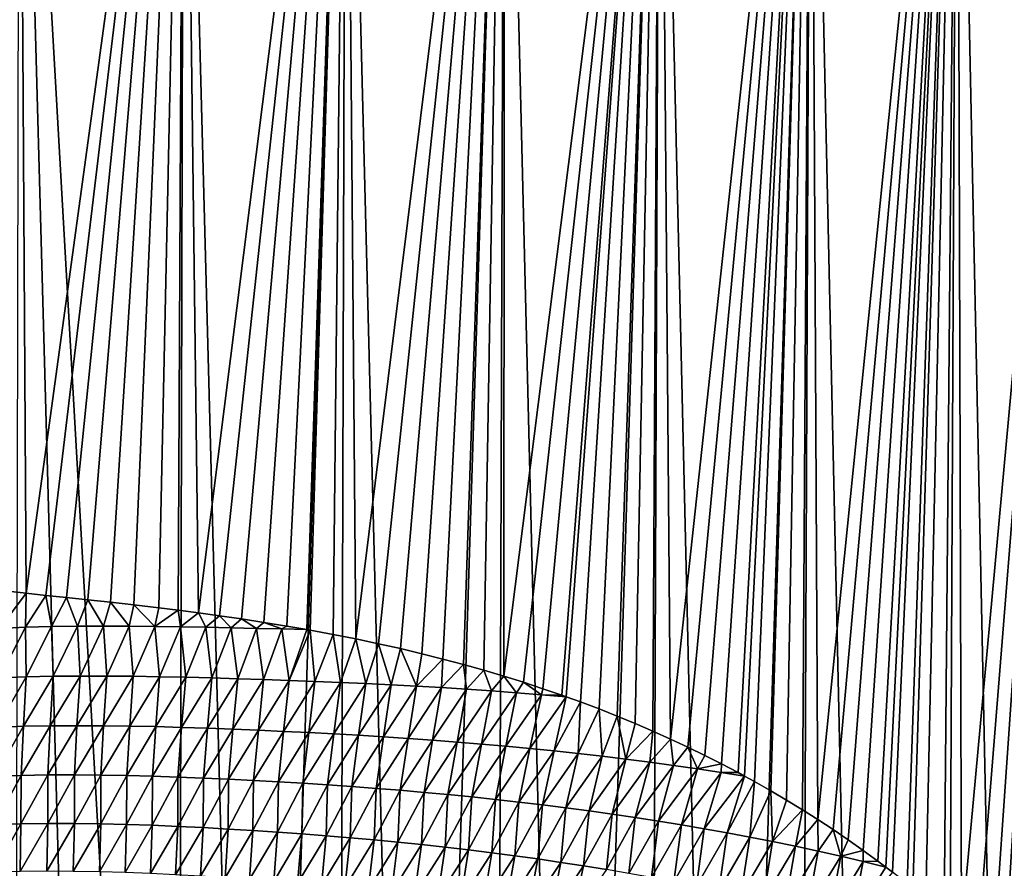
# Model space of a CAD drawing. Header units: metres. Extents: x -105 to 105, y -72 to 59.
# Tile 206 of 256: x 5.12 to 12.59, y -59.48 to -53.04. Entities that reach past the tile are written whole.
import ezdxf

# ---------------------------------------------------------------- set-up
doc = ezdxf.new("R2010")
doc.units = ezdxf.units.M
doc.layers.add('solid_509431_AD150_SW0001', color=7, linetype='CONTINUOUS')

msp = doc.modelspace()

# ---------------------------------------------------------------- linework, layer by layer
at = {"layer": 'solid_509431_AD150_SW0001'}
for points in [[(5.16929, -57.392586, -28.580576), (4.956821, -57.370026, -28.628901), (5.117394, -48.652618, -28.670767)], [(5.076226, -69.784012, 15.991011), (5.698084, -69.780518, 15.839904), (5.117394, -48.652618, 16.170767)], [(6.315469, -69.776649, 15.671414), (6.366486, -48.652618, 15.84856), (5.117394, -48.652618, 16.170767)], [(5.698084, -69.780518, 15.839904), (6.315469, -69.776649, 15.671414), (5.117394, -48.652618, 16.170767)], [(5.16929, -57.392586, -28.580576), (5.117394, -48.652618, -28.670767), (6.366486, -48.652618, -28.34856)], [(5.318841, -57.408573, -28.545284), (5.16929, -57.392586, -28.580576), (6.366486, -48.652618, -28.34856)], [(5.474601, -57.424892, -28.507404), (5.318841, -57.408573, -28.545284), (6.366486, -48.652618, -28.34856)], [(5.637776, -57.44231, -28.466476), (5.474601, -57.424892, -28.507404), (6.366486, -48.652618, -28.34856)], [(5.808524, -57.460899, -28.422279), (5.637776, -57.44231, -28.466476), (6.366486, -48.652618, -28.34856)], [(5.987635, -57.481144, -28.374399), (5.808524, -57.460899, -28.422279), (6.366486, -48.652618, -28.34856)], [(6.176166, -57.503605, -28.322308), (5.987635, -57.481144, -28.374399), (6.366486, -48.652618, -28.34856)], [(6.32361, -57.521896, -28.280354), (6.176166, -57.503605, -28.322308), (6.366486, -48.652618, -28.34856)], [(6.315469, -69.776649, 15.671414), (6.927895, -69.772423, 15.485673), (6.366486, -48.652618, 15.84856)], [(6.477073, -57.541996, -28.23554), (6.32361, -57.521896, -28.280354), (6.366486, -48.652618, -28.34856)], [(6.927895, -69.772423, 15.485673), (7.595546, -48.652618, 15.456824), (6.366486, -48.652618, 15.84856)], [(6.477073, -57.541996, -28.23554), (6.366486, -48.652618, -28.34856), (7.595546, -48.652618, -27.956823)], [(6.637411, -57.563812, -28.187468), (6.477073, -57.541996, -28.23554), (7.595546, -48.652618, -27.956823)], [(6.803277, -57.587448, -28.136381), (6.637411, -57.563812, -28.187468), (7.595546, -48.652618, -27.956823)], [(6.9726, -57.613384, -28.08279), (6.803277, -57.587448, -28.136381), (7.595546, -48.652618, -27.956823)], [(6.927895, -69.772423, 15.485673), (7.534878, -69.767845, 15.282827), (7.595546, -48.652618, 15.456824)], [(7.146956, -57.64183, -28.026077), (6.9726, -57.613384, -28.08279), (7.595546, -48.652618, -27.956823)], [(7.300246, -57.668209, -27.974924), (7.146956, -57.64183, -28.026077), (7.595546, -48.652618, -27.956823)], [(7.32411, -57.672451, -27.966852), (7.300246, -57.668209, -27.974924), (7.595546, -48.652618, -27.956823)], [(7.499088, -57.704872, -27.906754), (7.32411, -57.672451, -27.966852), (7.595546, -48.652618, -27.956823)], [(7.672215, -57.739216, -27.845709), (7.499088, -57.704872, -27.906754), (7.595546, -48.652618, -27.956823)], [(7.534878, -69.767845, 15.282827), (8.13594, -69.762932, 15.063035), (7.595546, -48.652618, 15.456824)], [(8.13594, -69.762932, 15.063035), (8.800709, -48.652618, 14.996789), (7.595546, -48.652618, 15.456824)], [(7.672215, -57.739216, -27.845709), (7.595546, -48.652618, -27.956823), (8.800709, -48.652618, -27.49679)], [(7.843493, -57.775337, -27.783758), (7.672215, -57.739216, -27.845709), (8.800709, -48.652618, -27.49679)], [(8.010774, -57.812836, -27.721739), (7.843493, -57.775337, -27.783758), (8.800709, -48.652618, -27.49679)], [(8.173637, -57.851639, -27.65991), (8.010774, -57.812836, -27.721739), (8.800709, -48.652618, -27.49679)], [(8.13594, -69.762932, 15.063035), (8.730606, -69.757698, 14.82647), (8.800709, -48.652618, 14.996789)], [(8.333069, -57.891907, -27.597984), (8.173637, -57.851639, -27.65991), (8.800709, -48.652618, -27.49679)], [(8.489815, -57.933735, -27.535742), (8.333069, -57.891907, -27.597984), (8.800709, -48.652618, -27.49679)], [(8.643747, -57.977104, -27.473289), (8.489815, -57.933735, -27.535742), (8.800709, -48.652618, -27.49679)], [(8.794992, -58.022034, -27.410637), (8.643747, -57.977104, -27.473289), (8.800709, -48.652618, -27.49679)], [(8.730606, -69.757698, 14.82647), (9.318408, -69.752167, 14.573318), (8.800709, -48.652618, 14.996789)], [(8.794992, -58.022034, -27.410637), (8.800709, -48.652618, -27.49679), (9.97818, -48.652618, -26.969904)], [(8.944007, -58.068577, -27.347643), (8.794992, -58.022034, -27.410637), (9.97818, -48.652618, -26.969904)], [(9.318408, -69.752167, 14.573318), (9.97818, -48.652618, 14.469905), (8.800709, -48.652618, 14.996789)], [(9.090753, -58.11673, -27.28437), (8.944007, -58.068577, -27.347643), (9.97818, -48.652618, -26.969904)], [(9.235234, -58.166489, -27.220863), (9.090753, -58.11673, -27.28437), (9.97818, -48.652618, -26.969904)], [(9.268242, -58.178185, -27.206184), (9.235234, -58.166489, -27.220863), (9.97818, -48.652618, -26.969904)], [(9.377601, -58.217842, -27.157097), (9.268242, -58.178185, -27.206184), (9.97818, -48.652618, -26.969904)], [(9.318408, -69.752167, 14.573318), (9.898882, -69.746346, 14.303777), (9.97818, -48.652618, 14.469905)], [(9.517758, -58.270767, -27.093157), (9.377601, -58.217842, -27.157097), (9.97818, -48.652618, -26.969904)], [(9.655867, -58.32531, -27.029013), (9.517758, -58.270767, -27.093157), (9.97818, -48.652618, -26.969904)], [(9.792193, -58.381527, -26.964575), (9.655867, -58.32531, -27.029013), (9.97818, -48.652618, -26.969904)], [(9.926693, -58.439407, -26.899899), (9.792193, -58.381527, -26.964575), (9.97818, -48.652618, -26.969904)], [(9.898882, -69.746346, 14.303777), (10.47157, -69.740265, 14.01806), (9.97818, -48.652618, 14.469905)], [(10.059401, -58.498955, -26.834999), (9.926693, -58.439407, -26.899899), (9.97818, -48.652618, -26.969904)], [(10.47157, -69.740265, 14.01806), (11.124257, -48.652618, 13.877828), (9.97818, -48.652618, 14.469905)], [(10.059401, -58.498955, -26.834999), (9.97818, -48.652618, -26.969904), (11.124257, -48.652618, -26.377827)], [(10.190437, -58.560204, -26.769848), (10.059401, -58.498955, -26.834999), (11.124257, -48.652618, -26.377827)], [(10.3198, -58.623154, -26.704479), (10.190437, -58.560204, -26.769848), (11.124257, -48.652618, -26.377827)], [(10.447479, -58.687786, -26.638927), (10.3198, -58.623154, -26.704479), (11.124257, -48.652618, -26.377827)], [(10.573487, -58.75407, -26.573214), (10.447479, -58.687786, -26.638927), (11.124257, -48.652618, -26.377827)], [(10.47157, -69.740265, 14.01806), (11.036022, -69.733932, 13.716391), (11.124257, -48.652618, 13.877828)], [(10.622978, -58.780804, -26.547127), (10.573487, -58.75407, -26.573214), (11.124257, -48.652618, -26.377827)], [(10.697843, -58.822021, -26.50736), (10.622978, -58.780804, -26.547127), (11.124257, -48.652618, -26.377827)], [(10.820528, -58.891621, -26.441404), (10.697843, -58.822021, -26.50736), (11.124257, -48.652618, -26.377827)], [(10.941511, -58.962845, -26.375395), (10.820528, -58.891621, -26.441404), (11.124257, -48.652618, -26.377827)], [(11.060747, -59.035671, -26.309385), (10.941511, -58.962845, -26.375395), (11.124257, -48.652618, -26.377827)], [(11.036022, -69.733932, 13.716391), (11.591795, -69.727371, 13.399006), (11.124257, -48.652618, 13.877828)], [(11.178371, -59.110153, -26.243332), (11.060747, -59.035671, -26.309385), (11.124257, -48.652618, -26.377827)], [(11.591795, -69.727371, 13.399006), (12.235332, -48.652618, 13.222421), (11.124257, -48.652618, 13.877828)], [(11.178371, -59.110153, -26.243332), (11.124257, -48.652618, -26.377827), (12.235332, -48.652618, -25.72242)], [(11.294526, -59.186337, -26.177181), (11.178371, -59.110153, -26.243332), (12.235332, -48.652618, -25.72242)], [(11.409105, -59.264126, -26.111019), (11.294526, -59.186337, -26.177181), (12.235332, -48.652618, -25.72242)], [(11.522303, -59.343708, -26.04476), (11.409105, -59.264126, -26.111019), (12.235332, -48.652618, -25.72242)], [(11.63446, -59.425396, -25.978218), (11.522303, -59.343708, -26.04476), (12.235332, -48.652618, -25.72242)], [(11.591795, -69.727371, 13.399006), (12.138451, -69.720604, 13.066155), (12.235332, -48.652618, 13.222421)], [(11.694511, -59.470345, -25.942225), (11.63446, -59.425396, -25.978218), (12.235332, -48.652618, -25.72242)], [(11.745929, -59.509495, -25.911201), (11.694511, -59.470345, -25.942225), (12.235332, -48.652618, -25.72242)], [(11.855727, -59.595139, -25.844315), (11.745929, -59.509495, -25.911201), (12.235332, -48.652618, -25.72242)], [(11.998171, -59.710548, -25.756235), (11.855727, -59.595139, -25.844315), (12.235332, -48.652618, -25.72242)], [(12.13661, -59.827778, -25.669195), (11.998171, -59.710548, -25.756235), (12.235332, -48.652618, -25.72242)], [(12.268123, -59.943882, -25.58518), (12.13661, -59.827778, -25.669195), (12.235332, -48.652618, -25.72242)], [(12.138451, -69.720604, 13.066155), (12.675557, -69.713654, 12.718102), (12.235332, -48.652618, 13.222421)], [(12.675557, -69.713654, 12.718102), (13.307912, -48.652618, 12.505746), (12.235332, -48.652618, 13.222421)], [(12.268123, -59.943882, -25.58518), (12.235332, -48.652618, -25.72242), (13.307912, -48.652618, -25.005747)], [(12.392693, -60.059097, -25.504381), (12.268123, -59.943882, -25.58518), (13.307912, -48.652618, -25.005747)], [(12.509586, -60.171051, -25.427473), (12.392693, -60.059097, -25.504381), (13.307912, -48.652618, -25.005747)], [(12.592654, -60.25301, -25.372175), (12.509586, -60.171051, -25.427473), (13.307912, -48.652618, -25.005747)], [(12.618174, -60.278664, -25.355076), (12.592654, -60.25301, -25.372175), (13.307912, -48.652618, -25.005747)], [(4.967071, -57.65947, -28.630362), (4.956821, -57.370026, -28.628901), (5.16929, -57.392586, -28.580576)], [(5.164712, -57.650837, -28.584547), (4.967071, -57.65947, -28.630362), (5.16929, -57.392586, -28.580576)], [(5.164712, -57.650837, -28.584547), (5.16929, -57.392586, -28.580576), (5.318841, -57.408573, -28.545284)], [(5.362315, -57.645878, -28.537043), (5.164712, -57.650837, -28.584547), (5.318841, -57.408573, -28.545284)], [(5.362315, -57.645878, -28.537043), (5.318841, -57.408573, -28.545284), (5.474601, -57.424892, -28.507404)], [(5.559396, -57.643528, -28.487862), (5.362315, -57.645878, -28.537043), (5.474601, -57.424892, -28.507404)], [(5.559396, -57.643528, -28.487862), (5.474601, -57.424892, -28.507404), (5.637776, -57.44231, -28.466476)], [(5.755703, -57.64262, -28.437159), (5.559396, -57.643528, -28.487862), (5.637776, -57.44231, -28.466476)], [(5.755703, -57.64262, -28.437159), (5.637776, -57.44231, -28.466476), (5.808524, -57.460899, -28.422279)], [(5.951149, -57.642788, -28.384943), (5.755703, -57.64262, -28.437159), (5.808524, -57.460899, -28.422279)], [(5.951149, -57.642788, -28.384943), (5.808524, -57.460899, -28.422279), (5.987635, -57.481144, -28.374399)], [(6.145819, -57.644176, -28.331129), (5.951149, -57.642788, -28.384943), (5.987635, -57.481144, -28.374399)], [(6.145819, -57.644176, -28.331129), (5.987635, -57.481144, -28.374399), (6.176166, -57.503605, -28.322308)], [(6.145819, -57.644176, -28.331129), (6.176166, -57.503605, -28.322308), (6.32361, -57.521896, -28.280354)], [(6.339795, -57.646805, -28.275694), (6.145819, -57.644176, -28.331129), (6.32361, -57.521896, -28.280354)], [(6.339795, -57.646805, -28.275694), (6.32361, -57.521896, -28.280354), (6.477073, -57.541996, -28.23554)], [(6.533128, -57.650398, -28.218691), (6.339795, -57.646805, -28.275694), (6.477073, -57.541996, -28.23554)], [(6.533128, -57.650398, -28.218691), (6.477073, -57.541996, -28.23554), (6.637411, -57.563812, -28.187468)], [(6.725837, -57.654549, -28.160147), (6.533128, -57.650398, -28.218691), (6.637411, -57.563812, -28.187468)], [(6.725837, -57.654549, -28.160147), (6.637411, -57.563812, -28.187468), (6.803277, -57.587448, -28.136381)], [(6.91792, -57.658894, -28.100021), (6.725837, -57.654549, -28.160147), (6.803277, -57.587448, -28.136381)], [(6.91792, -57.658894, -28.100021), (6.803277, -57.587448, -28.136381), (6.9726, -57.613384, -28.08279)], [(7.109391, -57.663425, -28.038277), (6.91792, -57.658894, -28.100021), (6.9726, -57.613384, -28.08279)], [(7.109391, -57.663425, -28.038277), (6.9726, -57.613384, -28.08279), (7.146956, -57.64183, -28.026077)], [(4.96571, -58.035332, -28.655415), (4.967071, -57.65947, -28.630362), (5.164712, -57.650837, -28.584547)], [(5.169776, -58.027126, -28.606373), (4.96571, -58.035332, -28.655415), (5.164712, -57.650837, -28.584547)], [(5.169776, -58.027126, -28.606373), (5.164712, -57.650837, -28.584547), (5.362315, -57.645878, -28.537043)], [(5.374304, -58.02298, -28.555576), (5.169776, -58.027126, -28.606373), (5.362315, -57.645878, -28.537043)], [(5.374304, -58.02298, -28.555576), (5.362315, -57.645878, -28.537043), (5.559396, -57.643528, -28.487862)], [(5.578191, -58.021523, -28.503185), (5.374304, -58.02298, -28.555576), (5.559396, -57.643528, -28.487862)], [(5.578191, -58.021523, -28.503185), (5.559396, -57.643528, -28.487862), (5.755703, -57.64262, -28.437159)], [(5.780657, -58.021584, -28.449375), (5.578191, -58.021523, -28.503185), (5.755703, -57.64262, -28.437159)], [(5.780657, -58.021584, -28.449375), (5.755703, -57.64262, -28.437159), (5.951149, -57.642788, -28.384943)], [(5.981636, -58.022987, -28.394098), (5.780657, -58.021584, -28.449375), (5.951149, -57.642788, -28.384943)], [(5.981636, -58.022987, -28.394098), (5.951149, -57.642788, -28.384943), (6.145819, -57.644176, -28.331129)], [(6.181468, -58.025875, -28.337215), (5.981636, -58.022987, -28.394098), (6.145819, -57.644176, -28.331129)], [(6.181468, -58.025875, -28.337215), (6.145819, -57.644176, -28.331129), (6.339795, -57.646805, -28.275694)], [(6.380418, -58.030186, -28.2787), (6.181468, -58.025875, -28.337215), (6.339795, -57.646805, -28.275694)], [(6.380418, -58.030186, -28.2787), (6.339795, -57.646805, -28.275694), (6.533128, -57.650398, -28.218691)], [(6.578481, -58.035515, -28.218592), (6.380418, -58.030186, -28.2787), (6.533128, -57.650398, -28.218691)], [(6.578481, -58.035515, -28.218592), (6.533128, -57.650398, -28.218691), (6.725837, -57.654549, -28.160147)], [(6.775578, -58.041409, -28.156876), (6.578481, -58.035515, -28.218592), (6.725837, -57.654549, -28.160147)], [(6.775578, -58.041409, -28.156876), (6.725837, -57.654549, -28.160147), (6.91792, -57.658894, -28.100021)], [(6.971669, -58.047592, -28.093485), (6.775578, -58.041409, -28.156876), (6.91792, -57.658894, -28.100021)], [(6.971669, -58.047592, -28.093485), (6.91792, -57.658894, -28.100021), (7.109391, -57.663425, -28.038277)], [(7.166833, -58.054184, -28.028397), (6.971669, -58.047592, -28.093485), (7.109391, -57.663425, -28.038277)], [(7.109391, -57.663425, -28.038277), (7.146956, -57.64183, -28.026077), (7.300246, -57.668209, -27.974924)], [(7.166833, -58.054184, -28.028397), (7.109391, -57.663425, -28.038277), (7.300246, -57.668209, -27.974924)], [(7.166833, -58.054184, -28.028397), (7.300246, -57.668209, -27.974924), (7.32411, -57.672451, -27.966852)], [(7.361169, -58.061344, -27.961637), (7.166833, -58.054184, -28.028397), (7.32411, -57.672451, -27.966852)], [(7.361169, -58.061344, -27.961637), (7.32411, -57.672451, -27.966852), (7.499088, -57.704872, -27.906754)], [(7.554761, -58.069199, -27.893257), (7.361169, -58.061344, -27.961637), (7.499088, -57.704872, -27.906754)], [(7.554761, -58.069199, -27.893257), (7.499088, -57.704872, -27.906754), (7.672215, -57.739216, -27.845709)], [(7.747637, -58.077805, -27.823257), (7.554761, -58.069199, -27.893257), (7.672215, -57.739216, -27.845709)], [(7.747637, -58.077805, -27.823257), (7.672215, -57.739216, -27.845709), (7.843493, -57.775337, -27.783758)], [(7.939819, -58.087208, -27.751644), (7.747637, -58.077805, -27.823257), (7.843493, -57.775337, -27.783758)], [(7.939819, -58.087208, -27.751644), (7.843493, -57.775337, -27.783758), (8.010774, -57.812836, -27.721739)], [(8.13133, -58.097458, -27.678425), (7.939819, -58.087208, -27.751644), (8.010774, -57.812836, -27.721739)], [(8.13133, -58.097458, -27.678425), (8.010774, -57.812836, -27.721739), (8.173637, -57.851639, -27.65991)], [(8.13133, -58.097458, -27.678425), (8.173637, -57.851639, -27.65991), (8.333069, -57.891907, -27.597984)], [(8.3222, -58.108585, -27.603609), (8.13133, -58.097458, -27.678425), (8.333069, -57.891907, -27.597984)], [(8.3222, -58.108585, -27.603609), (8.333069, -57.891907, -27.597984), (8.489815, -57.933735, -27.535742)], [(8.512463, -58.120613, -27.527216), (8.3222, -58.108585, -27.603609), (8.489815, -57.933735, -27.535742)], [(8.512463, -58.120613, -27.527216), (8.489815, -57.933735, -27.535742), (8.643747, -57.977104, -27.473289)], [(8.702152, -58.133575, -27.449266), (8.512463, -58.120613, -27.527216), (8.643747, -57.977104, -27.473289)], [(8.702152, -58.133575, -27.449266), (8.643747, -57.977104, -27.473289), (8.794992, -58.022034, -27.410637)], [(4.946023, -58.410294, -28.707226), (4.96571, -58.035332, -28.655415), (5.169776, -58.027126, -28.606373)], [(5.148605, -58.402401, -28.657015), (4.946023, -58.410294, -28.707226), (5.169776, -58.027126, -28.606373)], [(5.148605, -58.402401, -28.657015), (5.169776, -58.027126, -28.606373), (5.374304, -58.02298, -28.555576)], [(5.352231, -58.398727, -28.605156), (5.148605, -58.402401, -28.657015), (5.374304, -58.02298, -28.555576)], [(5.352231, -58.398727, -28.605156), (5.374304, -58.02298, -28.555576), (5.578191, -58.021523, -28.503185)], [(5.555198, -58.3979, -28.551884), (5.352231, -58.398727, -28.605156), (5.578191, -58.021523, -28.503185)], [(5.555198, -58.3979, -28.551884), (5.578191, -58.021523, -28.503185), (5.780657, -58.021584, -28.449375)], [(5.756243, -58.398727, -28.497402), (5.555198, -58.3979, -28.551884), (5.780657, -58.021584, -28.449375)], [(5.756243, -58.398727, -28.497402), (5.780657, -58.021584, -28.449375), (5.981636, -58.022987, -28.394098)], [(5.955261, -58.401028, -28.441645), (5.756243, -58.398727, -28.497402), (5.981636, -58.022987, -28.394098)], [(5.955261, -58.401028, -28.441645), (5.981636, -58.022987, -28.394098), (6.181468, -58.025875, -28.337215)], [(6.152818, -58.404953, -28.384428), (5.955261, -58.401028, -28.441645), (6.181468, -58.025875, -28.337215)], [(6.152818, -58.404953, -28.384428), (6.181468, -58.025875, -28.337215), (6.380418, -58.030186, -28.2787)], [(6.349344, -58.41045, -28.32568), (6.152818, -58.404953, -28.384428), (6.380418, -58.030186, -28.2787)], [(6.349344, -58.41045, -28.32568), (6.380418, -58.030186, -28.2787), (6.578481, -58.035515, -28.218592)], [(6.544792, -58.417114, -28.265427), (6.349344, -58.41045, -28.32568), (6.578481, -58.035515, -28.218592)], [(6.544792, -58.417114, -28.265427), (6.578481, -58.035515, -28.218592), (6.775578, -58.041409, -28.156876)], [(6.739, -58.42448, -28.203644), (6.544792, -58.417114, -28.265427), (6.775578, -58.041409, -28.156876)], [(6.739, -58.42448, -28.203644), (6.775578, -58.041409, -28.156876), (6.971669, -58.047592, -28.093485)], [(6.931889, -58.43227, -28.140251), (6.739, -58.42448, -28.203644), (6.971669, -58.047592, -28.093485)], [(6.931889, -58.43227, -28.140251), (6.971669, -58.047592, -28.093485), (7.166833, -58.054184, -28.028397)], [(7.123581, -58.440598, -28.075214), (6.931889, -58.43227, -28.140251), (7.166833, -58.054184, -28.028397)], [(7.123581, -58.440598, -28.075214), (7.166833, -58.054184, -28.028397), (7.361169, -58.061344, -27.961637)], [(7.314233, -58.449608, -28.008554), (7.123581, -58.440598, -28.075214), (7.361169, -58.061344, -27.961637)], [(7.314233, -58.449608, -28.008554), (7.361169, -58.061344, -27.961637), (7.554761, -58.069199, -27.893257)], [(8.891306, -58.147495, -27.369778), (8.702152, -58.133575, -27.449266), (8.794992, -58.022034, -27.410637)], [(8.891306, -58.147495, -27.369778), (8.794992, -58.022034, -27.410637), (8.944007, -58.068577, -27.347643)], [(7.503968, -58.459419, -27.94031), (7.314233, -58.449608, -28.008554), (7.554761, -58.069199, -27.893257)], [(7.503968, -58.459419, -27.94031), (7.554761, -58.069199, -27.893257), (7.747637, -58.077805, -27.823257)], [(7.692825, -58.470078, -27.870478), (7.503968, -58.459419, -27.94031), (7.747637, -58.077805, -27.823257)], [(7.692825, -58.470078, -27.870478), (7.747637, -58.077805, -27.823257), (7.939819, -58.087208, -27.751644)], [(7.880834, -58.481625, -27.799065), (7.692825, -58.470078, -27.870478), (7.939819, -58.087208, -27.751644)], [(7.880834, -58.481625, -27.799065), (7.939819, -58.087208, -27.751644), (8.13133, -58.097458, -27.678425)], [(8.068024, -58.494099, -27.726076), (7.880834, -58.481625, -27.799065), (8.13133, -58.097458, -27.678425)], [(8.068024, -58.494099, -27.726076), (8.13133, -58.097458, -27.678425), (8.3222, -58.108585, -27.603609)], [(8.254431, -58.507523, -27.65152), (8.068024, -58.494099, -27.726076), (8.3222, -58.108585, -27.603609)], [(8.254431, -58.507523, -27.65152), (8.3222, -58.108585, -27.603609), (8.512463, -58.120613, -27.527216)], [(8.440095, -58.521919, -27.575411), (8.254431, -58.507523, -27.65152), (8.512463, -58.120613, -27.527216)], [(8.440095, -58.521919, -27.575411), (8.512463, -58.120613, -27.527216), (8.702152, -58.133575, -27.449266)], [(8.625056, -58.537312, -27.497774), (8.440095, -58.521919, -27.575411), (8.702152, -58.133575, -27.449266)], [(8.625056, -58.537312, -27.497774), (8.702152, -58.133575, -27.449266), (8.891306, -58.147495, -27.369778)], [(9.079958, -58.16238, -27.288759), (8.891306, -58.147495, -27.369778), (8.944007, -58.068577, -27.347643)], [(9.079958, -58.16238, -27.288759), (8.944007, -58.068577, -27.347643), (9.090753, -58.11673, -27.28437)], [(9.079958, -58.16238, -27.288759), (9.090753, -58.11673, -27.28437), (9.235234, -58.166489, -27.220863)], [(8.809352, -58.553715, -27.418621), (8.625056, -58.537312, -27.497774), (8.891306, -58.147495, -27.369778)], [(8.809352, -58.553715, -27.418621), (8.891306, -58.147495, -27.369778), (9.079958, -58.16238, -27.288759)], [(8.993019, -58.571136, -27.337963), (8.809352, -58.553715, -27.418621), (9.079958, -58.16238, -27.288759)], [(8.993019, -58.571136, -27.337963), (9.079958, -58.16238, -27.288759), (9.268242, -58.178185, -27.206184)], [(9.176093, -58.589584, -27.255816), (8.993019, -58.571136, -27.337963), (9.268242, -58.178185, -27.206184)], [(9.079958, -58.16238, -27.288759), (9.235234, -58.166489, -27.220863), (9.268242, -58.178185, -27.206184)], [(9.176093, -58.589584, -27.255816), (9.268242, -58.178185, -27.206184), (9.377601, -58.217842, -27.157097)], [(9.358607, -58.609104, -27.172194), (9.176093, -58.589584, -27.255816), (9.377601, -58.217842, -27.157097)], [(9.358607, -58.609104, -27.172194), (9.377601, -58.217842, -27.157097), (9.517758, -58.270767, -27.093157)], [(9.540592, -58.629761, -27.087111), (9.358607, -58.609104, -27.172194), (9.517758, -58.270767, -27.093157)], [(9.540592, -58.629761, -27.087111), (9.517758, -58.270767, -27.093157), (9.655867, -58.32531, -27.029013)], [(9.722079, -58.651619, -27.000595), (9.540592, -58.629761, -27.087111), (9.655867, -58.32531, -27.029013)], [(9.722079, -58.651619, -27.000595), (9.655867, -58.32531, -27.029013), (9.792193, -58.381527, -26.964575)], [(4.931087, -58.781895, -28.78035), (4.946023, -58.410294, -28.707226), (5.148605, -58.402401, -28.657015)], [(5.132014, -58.774376, -28.729025), (4.931087, -58.781895, -28.78035), (5.148605, -58.402401, -28.657015)], [(5.132014, -58.774376, -28.729025), (5.148605, -58.402401, -28.657015), (5.352231, -58.398727, -28.605156)], [(5.334522, -58.771229, -28.676174), (5.132014, -58.774376, -28.729025), (5.352231, -58.398727, -28.605156)], [(5.334522, -58.771229, -28.676174), (5.352231, -58.398727, -28.605156), (5.555198, -58.3979, -28.551884)], [(5.536353, -58.771072, -28.622097), (5.334522, -58.771229, -28.676174), (5.555198, -58.3979, -28.551884)], [(5.536353, -58.771072, -28.622097), (5.555198, -58.3979, -28.551884), (5.756243, -58.398727, -28.497402)], [(5.735798, -58.772697, -28.567022), (5.536353, -58.771072, -28.622097), (5.756243, -58.398727, -28.497402)], [(5.735798, -58.772697, -28.567022), (5.756243, -58.398727, -28.497402), (5.955261, -58.401028, -28.441645)], [(5.932718, -58.775928, -28.51086), (5.735798, -58.772697, -28.567022), (5.955261, -58.401028, -28.441645)], [(5.932718, -58.775928, -28.51086), (5.955261, -58.401028, -28.441645), (6.152818, -58.404953, -28.384428)], [(6.127888, -58.780922, -28.453388), (5.932718, -58.775928, -28.51086), (6.152818, -58.404953, -28.384428)], [(6.127888, -58.780922, -28.453388), (6.152818, -58.404953, -28.384428), (6.349344, -58.41045, -28.32568)], [(6.321888, -58.787624, -28.394497), (6.127888, -58.780922, -28.453388), (6.349344, -58.41045, -28.32568)], [(6.321888, -58.787624, -28.394497), (6.349344, -58.41045, -28.32568), (6.544792, -58.417114, -28.265427)], [(6.514633, -58.795635, -28.334196), (6.321888, -58.787624, -28.394497), (6.544792, -58.417114, -28.265427)], [(6.514633, -58.795635, -28.334196), (6.544792, -58.417114, -28.265427), (6.739, -58.42448, -28.203644)], [(6.70588, -58.804485, -28.272446), (6.514633, -58.795635, -28.334196), (6.739, -58.42448, -28.203644)], [(6.70588, -58.804485, -28.272446), (6.739, -58.42448, -28.203644), (6.931889, -58.43227, -28.140251)], [(6.895515, -58.813896, -28.20916), (6.70588, -58.804485, -28.272446), (6.931889, -58.43227, -28.140251)], [(6.895515, -58.813896, -28.20916), (6.931889, -58.43227, -28.140251), (7.123581, -58.440598, -28.075214)], [(7.083704, -58.823971, -28.144295), (6.895515, -58.813896, -28.20916), (7.123581, -58.440598, -28.075214)], [(7.083704, -58.823971, -28.144295), (7.123581, -58.440598, -28.075214), (7.314233, -58.449608, -28.008554)], [(9.722079, -58.651619, -27.000595), (9.792193, -58.381527, -26.964575), (9.926693, -58.439407, -26.899899)], [(9.903093, -58.674744, -26.912668), (9.722079, -58.651619, -27.000595), (9.926693, -58.439407, -26.899899)], [(9.903093, -58.674744, -26.912668), (9.926693, -58.439407, -26.899899), (10.059401, -58.498955, -26.834999)], [(7.270651, -58.834839, -28.077856), (7.083704, -58.823971, -28.144295), (7.314233, -58.449608, -28.008554)], [(7.270651, -58.834839, -28.077856), (7.314233, -58.449608, -28.008554), (7.503968, -58.459419, -27.94031)], [(7.456519, -58.846611, -28.009876), (7.270651, -58.834839, -28.077856), (7.503968, -58.459419, -27.94031)], [(7.456519, -58.846611, -28.009876), (7.503968, -58.459419, -27.94031), (7.692825, -58.470078, -27.870478)], [(7.641355, -58.859333, -27.940351), (7.456519, -58.846611, -28.009876), (7.692825, -58.470078, -27.870478)], [(7.641355, -58.859333, -27.940351), (7.692825, -58.470078, -27.870478), (7.880834, -58.481625, -27.799065)], [(7.825194, -58.873028, -27.869284), (7.641355, -58.859333, -27.940351), (7.880834, -58.481625, -27.799065)], [(7.825194, -58.873028, -27.869284), (7.880834, -58.481625, -27.799065), (8.068024, -58.494099, -27.726076)], [(8.008074, -58.88773, -27.796679), (7.825194, -58.873028, -27.869284), (8.068024, -58.494099, -27.726076)], [(8.008074, -58.88773, -27.796679), (8.068024, -58.494099, -27.726076), (8.254431, -58.507523, -27.65152)], [(8.190035, -58.903458, -27.72254), (8.008074, -58.88773, -27.796679), (8.254431, -58.507523, -27.65152)], [(8.190035, -58.903458, -27.72254), (8.254431, -58.507523, -27.65152), (8.440095, -58.521919, -27.575411)], [(10.083655, -58.699196, -26.823341), (9.903093, -58.674744, -26.912668), (10.059401, -58.498955, -26.834999)], [(10.083655, -58.699196, -26.823341), (10.059401, -58.498955, -26.834999), (10.190437, -58.560204, -26.769848)], [(8.371122, -58.920227, -27.646883), (8.190035, -58.903458, -27.72254), (8.440095, -58.521919, -27.575411)], [(8.371122, -58.920227, -27.646883), (8.440095, -58.521919, -27.575411), (8.625056, -58.537312, -27.497774)], [(8.55138, -58.938053, -27.569727), (8.371122, -58.920227, -27.646883), (8.625056, -58.537312, -27.497774)], [(8.55138, -58.938053, -27.569727), (8.625056, -58.537312, -27.497774), (8.809352, -58.553715, -27.418621)], [(8.730848, -58.956944, -27.491089), (8.55138, -58.938053, -27.569727), (8.809352, -58.553715, -27.418621)], [(8.730848, -58.956944, -27.491089), (8.809352, -58.553715, -27.418621), (8.993019, -58.571136, -27.337963)], [(8.909563, -58.976902, -27.410975), (8.730848, -58.956944, -27.491089), (8.993019, -58.571136, -27.337963)], [(8.909563, -58.976902, -27.410975), (8.993019, -58.571136, -27.337963), (9.176093, -58.589584, -27.255816)], [(9.087561, -58.997932, -27.329403), (8.909563, -58.976902, -27.410975), (9.176093, -58.589584, -27.255816)], [(9.087561, -58.997932, -27.329403), (9.176093, -58.589584, -27.255816), (9.358607, -58.609104, -27.172194)], [(10.263784, -58.725029, -26.732637), (10.083655, -58.699196, -26.823341), (10.190437, -58.560204, -26.769848)], [(10.263784, -58.725029, -26.732637), (10.190437, -58.560204, -26.769848), (10.3198, -58.623154, -26.704479)], [(9.264878, -59.020077, -27.246384), (9.087561, -58.997932, -27.329403), (9.358607, -58.609104, -27.172194)], [(9.264878, -59.020077, -27.246384), (9.358607, -58.609104, -27.172194), (9.540592, -58.629761, -27.087111)], [(9.441548, -59.043385, -27.161936), (9.264878, -59.020077, -27.246384), (9.540592, -58.629761, -27.087111)], [(9.441548, -59.043385, -27.161936), (9.540592, -58.629761, -27.087111), (9.722079, -58.651619, -27.000595)], [(9.617607, -59.067924, -27.076086), (9.441548, -59.043385, -27.161936), (9.722079, -58.651619, -27.000595)], [(9.617607, -59.067924, -27.076086), (9.722079, -58.651619, -27.000595), (9.903093, -58.674744, -26.912668)], [(10.263784, -58.725029, -26.732637), (10.3198, -58.623154, -26.704479), (10.447479, -58.687786, -26.638927)], [(9.793084, -59.093754, -26.988857), (9.617607, -59.067924, -27.076086), (9.903093, -58.674744, -26.912668)], [(9.793084, -59.093754, -26.988857), (9.903093, -58.674744, -26.912668), (10.083655, -58.699196, -26.823341)], [(9.968001, -59.120922, -26.900267), (9.793084, -59.093754, -26.988857), (10.083655, -58.699196, -26.823341)], [(9.968001, -59.120922, -26.900267), (10.083655, -58.699196, -26.823341), (10.263784, -58.725029, -26.732637)], [(10.142381, -59.149487, -26.810333), (9.968001, -59.120922, -26.900267), (10.263784, -58.725029, -26.732637)], [(10.142381, -59.149487, -26.810333), (10.263784, -58.725029, -26.732637), (10.443517, -58.75227, -26.640574)], [(10.443517, -58.75227, -26.640574), (10.263784, -58.725029, -26.732637), (10.447479, -58.687786, -26.638927)], [(10.443517, -58.75227, -26.640574), (10.447479, -58.687786, -26.638927), (10.573487, -58.75407, -26.573214)], [(4.927909, -59.14854, -28.872713), (4.931087, -58.781895, -28.78035), (5.132014, -58.774376, -28.729025)], [(5.12953, -59.141579, -28.819651), (4.927909, -59.14854, -28.872713), (5.132014, -58.774376, -28.729025)], [(5.12953, -59.141579, -28.819651), (5.132014, -58.774376, -28.729025), (5.334522, -58.771229, -28.676174)], [(5.333099, -59.139187, -28.765182), (5.12953, -59.141579, -28.819651), (5.334522, -58.771229, -28.676174)], [(5.333099, -59.139187, -28.765182), (5.334522, -58.771229, -28.676174), (5.536353, -58.771072, -28.622097)], [(5.535817, -59.139893, -28.709675), (5.333099, -59.139187, -28.765182), (5.536353, -58.771072, -28.622097)], [(5.535817, -59.139893, -28.709675), (5.536353, -58.771072, -28.622097), (5.735798, -58.772697, -28.567022)], [(5.735559, -59.142506, -28.653368), (5.535817, -59.139893, -28.709675), (5.735798, -58.772697, -28.567022)], [(5.735559, -59.142506, -28.653368), (5.735798, -58.772697, -28.567022), (5.932718, -58.775928, -28.51086)], [(5.932326, -59.146912, -28.596123), (5.735559, -59.142506, -28.653368), (5.932718, -58.775928, -28.51086)], [(5.932326, -59.146912, -28.596123), (5.932718, -58.775928, -28.51086), (6.127888, -58.780922, -28.453388)], [(6.127126, -59.153259, -28.53767), (5.932326, -59.146912, -28.596123), (6.127888, -58.780922, -28.453388)], [(6.127126, -59.153259, -28.53767), (6.127888, -58.780922, -28.453388), (6.321888, -58.787624, -28.394497)], [(6.320616, -59.161469, -28.47788), (6.127126, -59.153259, -28.53767), (6.321888, -58.787624, -28.394497)], [(6.320616, -59.161469, -28.47788), (6.321888, -58.787624, -28.394497), (6.514633, -58.795635, -28.334196)], [(6.512614, -59.171097, -28.41675), (6.320616, -59.161469, -28.47788), (6.514633, -58.795635, -28.334196)], [(6.512614, -59.171097, -28.41675), (6.514633, -58.795635, -28.334196), (6.70588, -58.804485, -28.272446)], [(6.702796, -59.181664, -28.354216), (6.512614, -59.171097, -28.41675), (6.70588, -58.804485, -28.272446)], [(6.702796, -59.181664, -28.354216), (6.70588, -58.804485, -28.272446), (6.895515, -58.813896, -28.20916)], [(6.891066, -59.192944, -28.290178), (6.702796, -59.181664, -28.354216), (6.895515, -58.813896, -28.20916)], [(6.891066, -59.192944, -28.290178), (6.895515, -58.813896, -28.20916), (7.083704, -58.823971, -28.144295)], [(10.316258, -59.179462, -26.719076), (10.142381, -59.149487, -26.810333), (10.443517, -58.75227, -26.640574)], [(10.316258, -59.179462, -26.719076), (10.443517, -58.75227, -26.640574), (10.622978, -58.780804, -26.547127)], [(10.489686, -59.210808, -26.626503), (10.316258, -59.179462, -26.719076), (10.622978, -58.780804, -26.547127)], [(10.443517, -58.75227, -26.640574), (10.573487, -58.75407, -26.573214), (10.622978, -58.780804, -26.547127)], [(10.489686, -59.210808, -26.626503), (10.622978, -58.780804, -26.547127), (10.697843, -58.822021, -26.50736)], [(7.077657, -59.205044, -28.22459), (6.891066, -59.192944, -28.290178), (7.083704, -58.823971, -28.144295)], [(7.077657, -59.205044, -28.22459), (7.083704, -58.823971, -28.144295), (7.270651, -58.834839, -28.077856)], [(7.262829, -59.218098, -28.157459), (7.077657, -59.205044, -28.22459), (7.270651, -58.834839, -28.077856)], [(7.262829, -59.218098, -28.157459), (7.270651, -58.834839, -28.077856), (7.456519, -58.846611, -28.009876)], [(7.446754, -59.232193, -28.088802), (7.262829, -59.218098, -28.157459), (7.456519, -58.846611, -28.009876)], [(7.446754, -59.232193, -28.088802), (7.456519, -58.846611, -28.009876), (7.641355, -58.859333, -27.940351)], [(7.629481, -59.247356, -28.018614), (7.446754, -59.232193, -28.088802), (7.641355, -58.859333, -27.940351)], [(7.629481, -59.247356, -28.018614), (7.641355, -58.859333, -27.940351), (7.825194, -58.873028, -27.869284)], [(7.811054, -59.263615, -27.946892), (7.629481, -59.247356, -28.018614), (7.825194, -58.873028, -27.869284)], [(7.811054, -59.263615, -27.946892), (7.825194, -58.873028, -27.869284), (8.008074, -58.88773, -27.796679)], [(7.991517, -59.280991, -27.87364), (7.811054, -59.263615, -27.946892), (8.008074, -58.88773, -27.796679)], [(7.991517, -59.280991, -27.87364), (8.008074, -58.88773, -27.796679), (8.190035, -58.903458, -27.72254)], [(10.662714, -59.243481, -26.53261), (10.489686, -59.210808, -26.626503), (10.697843, -58.822021, -26.50736)], [(10.662714, -59.243481, -26.53261), (10.697843, -58.822021, -26.50736), (10.820528, -58.891621, -26.441404)], [(8.170917, -59.299488, -27.798864), (7.991517, -59.280991, -27.87364), (8.190035, -58.903458, -27.72254)], [(8.170917, -59.299488, -27.798864), (8.190035, -58.903458, -27.72254), (8.371122, -58.920227, -27.646883)], [(8.349305, -59.319126, -27.72258), (8.170917, -59.299488, -27.798864), (8.371122, -58.920227, -27.646883)], [(8.349305, -59.319126, -27.72258), (8.371122, -58.920227, -27.646883), (8.55138, -58.938053, -27.569727)], [(8.526731, -59.339909, -27.644804), (8.349305, -59.319126, -27.72258), (8.55138, -58.938053, -27.569727)], [(8.526731, -59.339909, -27.644804), (8.55138, -58.938053, -27.569727), (8.730848, -58.956944, -27.491089)], [(8.703236, -59.361835, -27.56555), (8.526731, -59.339909, -27.644804), (8.730848, -58.956944, -27.491089)], [(8.703236, -59.361835, -27.56555), (8.730848, -58.956944, -27.491089), (8.909563, -58.976902, -27.410975)], [(10.83539, -59.277481, -26.437395), (10.662714, -59.243481, -26.53261), (10.820528, -58.891621, -26.441404)], [(10.83539, -59.277481, -26.437395), (10.820528, -58.891621, -26.441404), (10.941511, -58.962845, -26.375395)], [(10.83539, -59.277481, -26.437395), (10.941511, -58.962845, -26.375395), (11.060747, -59.035671, -26.309385)], [(8.878855, -59.384907, -27.484827), (8.703236, -59.361835, -27.56555), (8.909563, -58.976902, -27.410975)], [(8.878855, -59.384907, -27.484827), (8.909563, -58.976902, -27.410975), (9.087561, -58.997932, -27.329403)], [(9.053628, -59.409126, -27.402649), (8.878855, -59.384907, -27.484827), (9.087561, -58.997932, -27.329403)], [(9.053628, -59.409126, -27.402649), (9.087561, -58.997932, -27.329403), (9.264878, -59.020077, -27.246384)], [(9.227594, -59.434536, -27.319033), (9.053628, -59.409126, -27.402649), (9.264878, -59.020077, -27.246384)], [(9.227594, -59.434536, -27.319033), (9.264878, -59.020077, -27.246384), (9.441548, -59.043385, -27.161936)], [(11.007754, -59.312878, -26.340876), (10.83539, -59.277481, -26.437395), (11.060747, -59.035671, -26.309385)], [(11.007754, -59.312878, -26.340876), (11.060747, -59.035671, -26.309385), (11.178371, -59.110153, -26.243332)], [(9.400794, -59.461193, -27.233999), (9.227594, -59.434536, -27.319033), (9.441548, -59.043385, -27.161936)], [(9.400794, -59.461193, -27.233999), (9.441548, -59.043385, -27.161936), (9.617607, -59.067924, -27.076086)], [(9.573266, -59.489151, -27.147579), (9.400794, -59.461193, -27.233999), (9.617607, -59.067924, -27.076086)], [(9.573266, -59.489151, -27.147579), (9.617607, -59.067924, -27.076086), (9.793084, -59.093754, -26.988857)], [(9.745039, -59.518463, -27.05979), (9.573266, -59.489151, -27.147579), (9.793084, -59.093754, -26.988857)], [(9.745039, -59.518463, -27.05979), (9.793084, -59.093754, -26.988857), (9.968001, -59.120922, -26.900267)], [(11.179847, -59.349739, -26.243073), (11.007754, -59.312878, -26.340876), (11.178371, -59.110153, -26.243332)], [(11.179847, -59.349739, -26.243073), (11.178371, -59.110153, -26.243332), (11.294526, -59.186337, -26.177181)], [(4.92342, -59.509621, -28.987362), (4.927909, -59.14854, -28.872713), (5.12953, -59.141579, -28.819651)], [(5.123398, -59.503193, -28.93321), (4.92342, -59.509621, -28.987362), (5.12953, -59.141579, -28.819651)], [(5.123398, -59.503193, -28.93321), (5.12953, -59.141579, -28.819651), (5.333099, -59.139187, -28.765182)], [(5.325731, -59.501465, -28.877808), (5.123398, -59.503193, -28.93321), (5.333099, -59.139187, -28.765182)], [(5.325731, -59.501465, -28.877808), (5.333099, -59.139187, -28.765182), (5.535817, -59.139893, -28.709675)], [(5.527142, -59.502956, -28.821569), (5.325731, -59.501465, -28.877808), (5.535817, -59.139893, -28.709675)], [(5.527142, -59.502956, -28.821569), (5.535817, -59.139893, -28.709675), (5.735559, -59.142506, -28.653368)], [(5.72514, -59.506474, -28.764744), (5.527142, -59.502956, -28.821569), (5.735559, -59.142506, -28.653368)], [(5.72514, -59.506474, -28.764744), (5.735559, -59.142506, -28.653368), (5.932326, -59.146912, -28.596123)], [(5.919759, -59.511917, -28.70717), (5.72514, -59.506474, -28.764744), (5.932326, -59.146912, -28.596123)], [(5.919759, -59.511917, -28.70717), (5.932326, -59.146912, -28.596123), (6.127126, -59.153259, -28.53767)], [(6.112193, -59.519444, -28.648537), (5.919759, -59.511917, -28.70717), (6.127126, -59.153259, -28.53767)], [(6.112193, -59.519444, -28.648537), (6.127126, -59.153259, -28.53767), (6.320616, -59.161469, -28.47788)], [(6.303199, -59.528961, -28.588688), (6.112193, -59.519444, -28.648537), (6.320616, -59.161469, -28.47788)], [(6.303199, -59.528961, -28.588688), (6.320616, -59.161469, -28.47788), (6.512614, -59.171097, -28.41675)], [(6.492535, -59.540028, -28.527601), (6.303199, -59.528961, -28.588688), (6.512614, -59.171097, -28.41675)], [(6.492535, -59.540028, -28.527601), (6.512614, -59.171097, -28.41675), (6.702796, -59.181664, -28.354216)], [(6.679809, -59.552162, -28.465202), (6.492535, -59.540028, -28.527601), (6.702796, -59.181664, -28.354216)], [(6.679809, -59.552162, -28.465202), (6.702796, -59.181664, -28.354216), (6.891066, -59.192944, -28.290178)], [(9.91614, -59.549183, -26.970655), (9.745039, -59.518463, -27.05979), (9.968001, -59.120922, -26.900267)], [(9.91614, -59.549183, -26.970655), (9.968001, -59.120922, -26.900267), (10.142381, -59.149487, -26.810333)], [(10.086594, -59.581356, -26.880196), (9.91614, -59.549183, -26.970655), (10.142381, -59.149487, -26.810333)], [(10.086594, -59.581356, -26.880196), (10.142381, -59.149487, -26.810333), (10.316258, -59.179462, -26.719076)], [(10.256444, -59.61496, -26.788429), (10.086594, -59.581356, -26.880196), (10.316258, -59.179462, -26.719076)], [(10.256444, -59.61496, -26.788429), (10.316258, -59.179462, -26.719076), (10.489686, -59.210808, -26.626503)], [(11.351686, -59.388172, -26.144005), (11.179847, -59.349739, -26.243073), (11.294526, -59.186337, -26.177181)], [(11.351686, -59.388172, -26.144005), (11.294526, -59.186337, -26.177181), (11.409105, -59.264126, -26.111019)], [(6.864918, -59.565147, -28.401381), (6.679809, -59.552162, -28.465202), (6.891066, -59.192944, -28.290178)], [(6.864918, -59.565147, -28.401381), (6.891066, -59.192944, -28.290178), (7.077657, -59.205044, -28.22459)], [(7.048136, -59.579086, -28.336082), (6.864918, -59.565147, -28.401381), (7.077657, -59.205044, -28.22459)], [(7.048136, -59.579086, -28.336082), (7.077657, -59.205044, -28.22459), (7.262829, -59.218098, -28.157459)], [(7.229767, -59.594093, -28.2693), (7.048136, -59.579086, -28.336082), (7.262829, -59.218098, -28.157459)], [(7.229767, -59.594093, -28.2693), (7.262829, -59.218098, -28.157459), (7.446754, -59.232193, -28.088802)], [(7.410004, -59.610249, -28.201048), (7.229767, -59.594093, -28.2693), (7.446754, -59.232193, -28.088802)], [(7.410004, -59.610249, -28.201048), (7.446754, -59.232193, -28.088802), (7.629481, -59.247356, -28.018614)], [(7.588902, -59.627571, -28.131315), (7.410004, -59.610249, -28.201048), (7.629481, -59.247356, -28.018614)], [(7.588902, -59.627571, -28.131315), (7.629481, -59.247356, -28.018614), (7.811054, -59.263615, -27.946892)], [(10.425737, -59.649948, -26.695354), (10.256444, -59.61496, -26.788429), (10.489686, -59.210808, -26.626503)], [(10.425737, -59.649948, -26.695354), (10.489686, -59.210808, -26.626503), (10.662714, -59.243481, -26.53261)], [(10.594519, -59.686287, -26.600969), (10.425737, -59.649948, -26.695354), (10.662714, -59.243481, -26.53261)], [(10.594519, -59.686287, -26.600969), (10.662714, -59.243481, -26.53261), (10.83539, -59.277481, -26.437395)], [(7.766508, -59.64608, -28.060099), (7.588902, -59.627571, -28.131315), (7.811054, -59.263615, -27.946892)], [(7.766508, -59.64608, -28.060099), (7.811054, -59.263615, -27.946892), (7.991517, -59.280991, -27.87364)], [(7.942872, -59.665787, -27.987398), (7.766508, -59.64608, -28.060099), (7.991517, -59.280991, -27.87364)], [(7.942872, -59.665787, -27.987398), (7.991517, -59.280991, -27.87364), (8.170917, -59.299488, -27.798864)], [(8.118046, -59.686691, -27.913219), (7.942872, -59.665787, -27.987398), (8.170917, -59.299488, -27.798864)], [(8.118046, -59.686691, -27.913219), (8.170917, -59.299488, -27.798864), (8.349305, -59.319126, -27.72258)], [(8.292085, -59.708805, -27.837572), (8.118046, -59.686691, -27.913219), (8.349305, -59.319126, -27.72258)], [(8.292085, -59.708805, -27.837572), (8.349305, -59.319126, -27.72258), (8.526731, -59.339909, -27.644804)], [(10.762834, -59.723999, -26.505281), (10.594519, -59.686287, -26.600969), (10.83539, -59.277481, -26.437395)], [(10.762834, -59.723999, -26.505281), (10.83539, -59.277481, -26.437395), (11.007754, -59.312878, -26.340876)], [(10.930724, -59.763153, -26.40831), (10.762834, -59.723999, -26.505281), (11.007754, -59.312878, -26.340876)], [(10.930724, -59.763153, -26.40831), (11.007754, -59.312878, -26.340876), (11.179847, -59.349739, -26.243073)], [(11.351686, -59.388172, -26.144005), (11.409105, -59.264126, -26.111019), (11.522303, -59.343708, -26.04476)], [(8.465039, -59.732128, -27.760477), (8.292085, -59.708805, -27.837572), (8.526731, -59.339909, -27.644804)], [(8.465039, -59.732128, -27.760477), (8.526731, -59.339909, -27.644804), (8.703236, -59.361835, -27.56555)], [(8.63695, -59.756653, -27.68194), (8.465039, -59.732128, -27.760477), (8.703236, -59.361835, -27.56555)], [(8.63695, -59.756653, -27.68194), (8.703236, -59.361835, -27.56555), (8.878855, -59.384907, -27.484827)], [(8.807857, -59.782372, -27.601976), (8.63695, -59.756653, -27.68194), (8.878855, -59.384907, -27.484827)], [(8.807857, -59.782372, -27.601976), (8.878855, -59.384907, -27.484827), (9.053628, -59.409126, -27.402649)], [(8.977796, -59.809284, -27.520596), (8.807857, -59.782372, -27.601976), (9.053628, -59.409126, -27.402649)], [(8.977796, -59.809284, -27.520596), (9.053628, -59.409126, -27.402649), (9.227594, -59.434536, -27.319033)], [(11.098228, -59.803829, -26.31008), (10.930724, -59.763153, -26.40831), (11.179847, -59.349739, -26.243073)], [(11.098228, -59.803829, -26.31008), (11.179847, -59.349739, -26.243073), (11.351686, -59.388172, -26.144005)], [(11.265356, -59.846153, -26.210613), (11.098228, -59.803829, -26.31008), (11.351686, -59.388172, -26.144005)], [(11.265356, -59.846153, -26.210613), (11.351686, -59.388172, -26.144005), (11.523264, -59.428326, -26.043697)], [(11.523264, -59.428326, -26.043697), (11.351686, -59.388172, -26.144005), (11.522303, -59.343708, -26.04476)], [(11.523264, -59.428326, -26.043697), (11.522303, -59.343708, -26.04476), (11.63446, -59.425396, -25.978218)], [(9.146811, -59.837433, -27.437817), (8.977796, -59.809284, -27.520596), (9.227594, -59.434536, -27.319033)], [(9.146811, -59.837433, -27.437817), (9.227594, -59.434536, -27.319033), (9.400794, -59.461193, -27.233999)], [(9.314943, -59.866859, -27.353659), (9.146811, -59.837433, -27.437817), (9.400794, -59.461193, -27.233999)], [(9.314943, -59.866859, -27.353659), (9.400794, -59.461193, -27.233999), (9.573266, -59.489151, -27.147579)], [(11.432102, -59.890282, -26.109949), (11.265356, -59.846153, -26.210613), (11.523264, -59.428326, -26.043697)], [(11.432102, -59.890282, -26.109949), (11.523264, -59.428326, -26.043697), (11.694511, -59.470345, -25.942225)], [(11.432102, -59.890282, -26.109949), (11.694511, -59.470345, -25.942225), (11.745929, -59.509495, -25.911201)], [(11.523264, -59.428326, -26.043697), (11.63446, -59.425396, -25.978218), (11.694511, -59.470345, -25.942225)]]:
    msp.add_3dface(points, dxfattribs=at)

doc.saveas('drawing.dxf')
